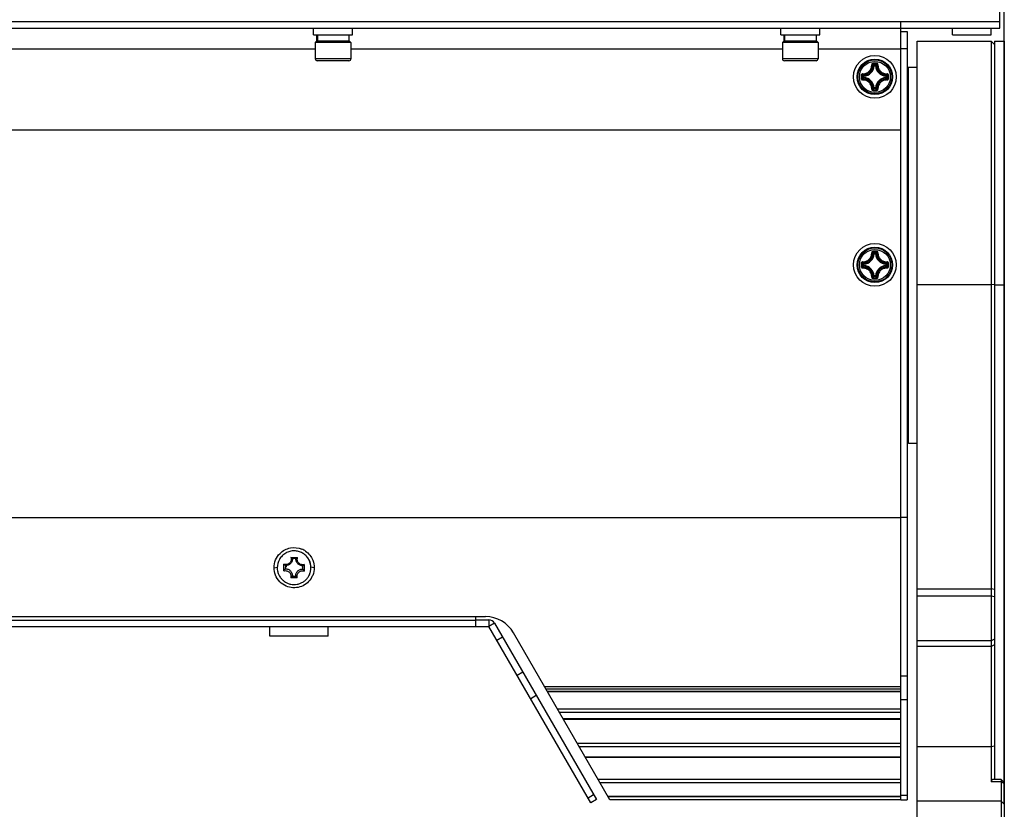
# Model space of a CAD drawing. Header units: millimetres. Extents: x 0 to 420, y 0 to 297.
# Tile 80 of 104: x 256 to 294, y 204 to 234. Entities that reach past the tile are written whole.
import ezdxf

# ---------------------------------------------------------------- set-up
doc = ezdxf.new("R2010")
doc.units = ezdxf.units.MM
doc.header["$LTSCALE"] = 23.1
doc.layers.get('0').update_dxf_attribs({"linetype": 'CONTINUOUS'})
doc.layers.add('02___PRT_ALL_AXES', color=7, linetype='CONTINUOUS')
doc.layers.add('DIM_PILOTEES', color=7, linetype='CONTINUOUS')
doc.styles.get("Standard").update_dxf_attribs({"font": 'txt', "width": 0.7})
doc.dimstyles.new('DIMSTYLE_2', dxfattribs={"dimtxt": 2.5, "dimasz": 3.5, "dimexe": 2, "dimexo": 0, "dimtad": 1, "dimlfac": 4, "dimdsep": 46, "dimtxsty": 'Standard', "dimblk": '_FILLED', "dimblk1": '_FILLED', "dimblk2": '_FILLED', "dimcen": 0.09, "dimazin": 2, "dimtp": 0.8, "dimtm": 0.8, "dimtfac": 1, "dimtofl": 0, "dimtmove": 0, "dimatfit": 3, "dimldrblk": '_FILLED', "dimfxl": 0, "dimtolj": 1, "dimarcsym": 0})

# ---------------------------------------------------------------- blocks, each defined once
blk = doc.blocks.new('_FILLED')
at = {"color": 0, "linetype": 'ByBlock'}
blk.add_solid([(0, 0), (-1, 0.143), (-1, -0.143)], dxfattribs=at)
blk = doc.blocks.new('*D3')
at = {"layer": 'DIM_PILOTEES', "color": 2, "linetype": 'Continuous'}
for p, q in [((44.092, 203.811), (44.092, 268.512)), ((294.092, 203.807), (294.092, 268.512)), ((44.092, 266.512), (169.092, 266.512)), ((294.092, 266.512), (169.092, 266.512))]:
    blk.add_line(p, q, dxfattribs=at)
at = {"layer": 'DIM_PILOTEES', "color": 2, "linetype": 'Continuous', "xscale": 3.5, "yscale": 3.5, "zscale": 3.5, "rotation": 180}
blk.add_blockref('_FILLED', (44.092, 266.512), dxfattribs=at)
at = {"layer": 'DIM_PILOTEES', "color": 2, "linetype": 'Continuous', "xscale": 3.5, "yscale": 3.5, "zscale": 3.5}
blk.add_blockref('_FILLED', (294.092, 266.512), dxfattribs=at)
at = {"layer": 'DIM_PILOTEES', "color": 2, "linetype": 'Continuous', "insert": (168.02, 269.637), "char_height": 2.5, "width": 10.98214, "attachment_point": 2, "line_spacing_factor": 0.9}
blk.add_mtext('{\\ftxt;\\W0.0001;\\H0.0001;\\~}{\\ftxt;\\W2.9285714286;\\H2.5; }{\\ftxt;\\W0.0001;\\H0.0001;\\~}', dxfattribs=at)

msp = doc.modelspace()

# ---------------------------------------------------------------- linework, layer by layer
at = {"color": 7, "linetype": 'Continuous'}
for p, q in [((293.9168, 233.7289), (293.9168, 249.383)), ((293.9168, 233.9789), (44.5293, 233.9789)), ((44.5418, 233.7289), (293.9168, 233.7289)), ((267.4793, 233.4789), (267.4793, 233.7289)), ((268.9793, 233.4789), (268.9793, 233.7289)), ((285.4793, 233.4789), (285.4793, 233.7289)), ((286.9793, 233.4789), (286.9793, 233.7289)), ((290.1043, 203.9826), (290.1043, 233.9789)), ((267.4793, 233.4789), (268.9793, 233.4789)), ((267.6043, 233.2289), (267.6043, 233.4789)), ((267.6117, 233.2289), (267.6117, 233.4789)), ((267.6362, 233.2289), (267.6362, 233.4789)), ((268.8543, 233.2289), (268.8543, 233.4789)), ((285.4793, 233.4789), (286.9793, 233.4789)), ((285.6043, 233.2289), (285.6043, 233.4789)), ((285.6117, 233.2289), (285.6117, 233.4789)), ((285.6362, 233.2289), (285.6362, 233.4789)), ((286.8543, 233.2289), (286.8543, 233.4789)), ((290.1043, 233.607), (290.3543, 233.607)), ((267.5956, 233.2289), (267.5418, 233.1751)), ((268.9168, 233.1751), (267.5418, 233.1751)), ((267.5418, 233.1751), (267.5418, 232.5539)), ((268.8631, 233.2289), (267.5956, 233.2289)), ((268.8631, 233.2289), (268.9168, 233.1751)), ((268.9168, 233.1751), (268.9168, 232.5539)), ((285.5956, 233.2289), (285.5418, 233.1751)), ((286.9168, 233.1751), (285.5418, 233.1751)), ((285.5418, 233.1751), (285.5418, 232.5539)), ((286.8631, 233.2289), (285.5956, 233.2289)), ((286.8631, 233.2289), (286.9168, 233.1751)), ((286.9168, 233.1751), (286.9168, 232.5539)), ((290.1043, 232.9479), (290.3543, 232.9479)), ((290.7293, 233.2289), (293.5918, 233.2289)), ((290.7293, 199.8539), (290.7293, 233.2289)), ((293.7168, 233.1039), (293.5918, 233.2289)), ((293.5918, 233.2289), (293.5918, 204.6743)), ((293.7168, 233.2289), (294.0918, 233.2289)), ((294.0918, 233.2289), (294.0918, 176.8539)), ((267.5418, 232.9264), (250.9168, 232.9264)), ((268.9168, 232.5539), (267.5418, 232.5539)), ((285.5418, 232.9264), (268.9168, 232.9264)), ((286.9168, 232.5539), (285.5418, 232.5539)), ((290.1043, 232.9264), (286.9168, 232.9264)), ((268.8418, 232.4789), (267.6168, 232.4789)), ((286.8418, 232.4789), (285.6168, 232.4789)), ((289.0762, 232.2814), (289.0514, 232.2827)), ((289.0762, 232.3062), (289.1324, 232.3062)), ((289.0762, 232.2814), (289.0762, 232.3062)), ((289.0762, 232.2814), (289.1324, 232.2814)), ((289.1324, 232.2814), (289.1324, 232.3062)), ((289.1324, 232.2814), (289.1572, 232.2827)), ((290.3543, 232.1789), (290.4043, 232.2289)), ((290.4043, 232.2289), (290.7293, 232.2289)), ((290.4043, 217.7289), (290.4043, 232.2289)), ((288.6768, 231.882), (288.652, 231.882)), ((288.652, 231.8258), (288.652, 231.882)), ((288.6768, 231.8258), (288.652, 231.8258)), ((288.6768, 231.882), (288.6755, 231.9068)), ((288.6768, 231.8258), (288.6755, 231.801)), ((288.6768, 231.8258), (288.6768, 231.882)), ((289.5318, 231.882), (289.5331, 231.9068)), ((289.5318, 231.882), (289.5567, 231.882)), ((289.5318, 231.882), (289.5318, 231.8258)), ((289.5318, 231.8258), (289.5567, 231.8258)), ((289.5318, 231.8258), (289.5331, 231.801)), ((289.5567, 231.882), (289.5567, 231.8258)), ((289.0762, 231.4264), (289.0514, 231.4251)), ((289.1324, 231.4264), (289.0762, 231.4264)), ((289.0762, 231.4264), (289.0762, 231.4015)), ((289.1324, 231.4264), (289.1572, 231.4251)), ((289.1324, 231.4264), (289.1324, 231.4015)), ((289.1324, 231.4015), (289.0762, 231.4015)), ((289.0762, 225.0314), (289.0514, 225.0327)), ((289.0762, 225.0562), (289.1324, 225.0562)), ((289.0762, 225.0314), (289.0762, 225.0562)), ((289.0762, 225.0314), (289.1324, 225.0314)), ((289.1324, 225.0314), (289.1324, 225.0562)), ((289.1324, 225.0314), (289.1572, 225.0327)), ((288.6768, 224.632), (288.652, 224.632)), ((288.652, 224.5758), (288.652, 224.632)), ((288.6768, 224.632), (288.6755, 224.6568)), ((288.6768, 224.5758), (288.6768, 224.632)), ((289.5318, 224.632), (289.5331, 224.6568)), ((289.5318, 224.632), (289.5567, 224.632)), ((289.5318, 224.632), (289.5318, 224.5758)), ((289.5567, 224.632), (289.5567, 224.5758)), ((288.6768, 224.5758), (288.652, 224.5758)), ((288.6768, 224.5758), (288.6755, 224.551)), ((289.5318, 224.5758), (289.5567, 224.5758)), ((289.5318, 224.5758), (289.5331, 224.551)), ((289.0762, 224.1764), (289.0514, 224.1751)), ((289.1324, 224.1764), (289.0762, 224.1764)), ((289.0762, 224.1764), (289.0762, 224.1515)), ((289.1324, 224.1515), (289.0762, 224.1515)), ((289.1324, 224.1764), (289.1572, 224.1751)), ((289.1324, 224.1764), (289.1324, 224.1515)), ((293.5918, 223.8318), (290.7293, 223.8318)), ((293.7168, 223.8492), (293.5918, 223.8318)), ((293.7168, 223.8314), (294.0918, 223.8314)), ((290.3543, 217.7789), (290.4043, 217.7289)), ((290.4043, 217.7289), (290.7293, 217.7289)), ((48.3543, 214.8636), (290.1043, 214.8636)), ((290.3543, 214.8597), (290.1043, 214.8597)), ((266.6051, 213.3208), (266.8606, 213.3181)), ((266.7967, 213.2825), (266.6679, 213.2839)), ((265.9543, 212.9288), (266.079, 212.9455)), ((266.3355, 212.8047), (266.3383, 213.0599)), ((266.3903, 213.0125), (266.3889, 212.8837)), ((267.067, 212.8764), (267.0684, 213.0052)), ((267.1218, 213.0515), (267.119, 212.7963)), ((267.5043, 212.9288), (267.3782, 212.9457)), ((266.8522, 212.5354), (266.5967, 212.5381)), ((266.6606, 212.6064), (266.7894, 212.6051)), ((290.7293, 212.1192), (293.5918, 212.1192)), ((293.7168, 212.0853), (293.5918, 212.1192)), ((293.5918, 211.8369), (290.7293, 211.8369)), ((293.7168, 211.803), (293.5918, 211.8369)), ((293.7168, 211.9408), (293.7168, 210.0687)), ((244.3595, 211.0414), (274.0991, 211.0414)), ((265.7918, 210.2914), (265.7918, 210.6664)), ((268.0418, 210.2914), (268.0418, 210.6664)), ((273.73, 210.9164), (274.23, 210.9164)), ((274.23, 210.9164), (274.23, 210.6664)), ((274.4465, 210.7914), (274.23, 210.6664)), ((274.4465, 210.7914), (278.3743, 203.9882)), ((268.0418, 210.2914), (265.7918, 210.2914)), ((274.759, 210.2501), (274.5425, 210.1251)), ((278.8981, 203.9789), (275.1816, 210.4164)), ((293.7168, 210.1726), (293.5918, 210.1039)), ((293.5918, 210.1039), (290.7293, 210.1039)), ((293.5918, 209.8911), (290.7293, 209.8911)), ((293.7168, 209.9598), (293.5918, 209.8911)), ((275.5398, 208.8977), (275.3233, 208.7727)), ((290.1043, 208.7574), (290.3543, 208.7574)), ((276.375, 208.3493), (290.1043, 208.3493)), ((276.0599, 207.997), (275.8434, 207.872)), ((276.4272, 208.2588), (290.1043, 208.2588)), ((276.477, 208.1727), (290.1043, 208.1727)), ((276.4873, 208.1548), (290.1043, 208.1548)), ((290.1043, 207.8489), (290.3543, 207.8489)), ((290.1043, 207.4726), (276.8811, 207.4726)), ((290.1043, 207.344), (276.9554, 207.344)), ((277.0889, 207.1127), (290.1043, 207.1127)), ((277.1013, 207.0912), (290.1043, 207.0912)), ((290.1043, 206.1507), (277.6443, 206.1507)), ((290.1043, 206.0221), (277.7185, 206.0221)), ((293.5918, 206.0263), (290.7293, 206.0263)), ((293.7168, 206.0437), (293.5918, 206.0263)), ((290.1043, 205.6269), (277.9467, 205.6269)), ((290.1043, 205.6054), (277.959, 205.6054)), ((293.7168, 205.3146), (293.7168, 204.765)), ((290.1043, 204.761), (278.4465, 204.761)), ((290.1043, 204.6324), (278.5208, 204.6324)), ((293.9668, 204.6743), (293.5918, 204.6743)), ((293.9668, 204.7669), (293.6912, 204.7669)), ((294.0918, 204.6419), (293.9668, 204.7669)), ((293.9668, 204.7669), (293.9668, 176.7289)), ((294.0918, 204.6072), (293.9668, 204.6743)), ((278.2693, 204.17), (278.0528, 204.045)), ((290.1043, 204.1114), (278.8216, 204.1114)), ((290.1043, 204.1611), (290.3543, 204.1611)), ((278.3743, 203.9882), (278.1578, 203.8632)), ((290.1043, 204.0899), (278.834, 204.0899)), ((290.1043, 203.9789), (278.8981, 203.9789)), ((290.1043, 203.9826), (290.3543, 203.9826)), ((293.9668, 203.921), (290.7293, 203.921)), ((294.0918, 203.8068), (293.9668, 203.921))]:
    msp.add_line(p, q, dxfattribs=at)
at = {"color": 3, "linetype": 'Continuous'}
for p, q in [((290.3543, 233.607), (290.3543, 203.9826)), ((293.7168, 233.2289), (293.7168, 211.9408)), ((273.73, 210.6664), (273.73, 211.0414)), ((244.2287, 210.6664), (274.23, 210.6664)), ((244.7287, 210.9055), (273.73, 210.9055)), ((278.1578, 203.8632), (274.23, 210.6664)), ((293.7168, 210.0687), (293.7168, 205.3146))]:
    msp.add_line(p, q, dxfattribs=at)
at = {"color": 2, "linetype": 'Continuous'}
for p, q in [((266.4162, 212.9935), (266.4162, 212.9499)), ((267.0412, 212.9935), (267.0412, 212.9499))]:
    msp.add_line(p, q, dxfattribs=at)
at = {"color": 7, "linetype": 'Continuous'}
for centre, radius in [((289.1043, 231.8539), 0.6829), ((289.1043, 231.8539), 0.6827), ((289.1043, 231.8539), 0.6551), ((289.1043, 231.8539), 0.596), ((289.1043, 224.6039), 0.6829), ((289.1043, 224.6039), 0.6827), ((289.1043, 224.6039), 0.6551), ((289.1043, 224.6039), 0.596)]:
    msp.add_circle(centre, radius, dxfattribs=at)
for centre, radius, start, end in [((267.6168, 232.5539), 0.075, 180, 270), ((268.8418, 232.5539), 0.075, 270, 0), ((285.6168, 232.5539), 0.075, 180, 270), ((286.8418, 232.5539), 0.075, 270, 0), ((288.6543, 232.3039), 0.3976, 273.05427, 356.94573), ((288.6543, 232.3039), 0.4225, 273.0539, 356.94611), ((288.3145, 231.5411), 1.0455, 45.18034, 48.24844), ((289.1042, 205.1323), 27.2436, 89.99968, 90.14399), ((289.1043, 205.3399), 27.0065, 89.85573, 90.14427), ((288.2381, 231.5121), 1.1546, 43.45723, 46.26663), ((289.1045, 205.1324), 27.2435, 89.85609, 90.0004), ((289.9705, 231.5121), 1.1545, 133.7333, 136.54278), ((289.5543, 232.3039), 0.4225, 183.05389, 266.94611), ((289.8942, 231.5411), 1.0456, 131.7518, 134.81963), ((289.5543, 232.3039), 0.3976, 183.05427, 266.94573), ((315.8263, 231.8541), 27.2439, 179.85618, 180.1448), ((289.4461, 232.7201), 1.1545, 223.73329, 226.54278), ((315.6175, 231.8539), 27.0058, 179.85574, 180.14436), ((289.4461, 230.9877), 1.1546, 133.45723, 136.26663), ((289.4171, 232.6438), 1.0456, 221.75181, 224.81963), ((289.4171, 231.0641), 1.0455, 135.18034, 138.24843), ((288.6543, 231.4039), 0.3976, 3.05423, 86.94573), ((288.6543, 231.4039), 0.4225, 3.0539, 86.94611), ((289.5543, 231.4039), 0.4225, 93.0539, 176.94611), ((289.5543, 231.4039), 0.3976, 93.05423, 176.94577), ((288.7916, 232.6437), 1.0455, 315.18034, 318.24843), ((288.7911, 231.0636), 1.0461, 41.7526, 44.8188), ((288.7625, 232.7201), 1.1546, 313.45723, 316.26664), ((288.7627, 230.9879), 1.1543, 43.73301, 46.54304), ((262.5911, 231.8539), 27.0058, 359.85564, 0.14426), ((262.3824, 231.8541), 27.2439, 359.8552, 0.14383), ((288.314, 232.1671), 1.0461, 311.7526, 314.8188), ((289.8945, 232.167), 1.046, 225.18111, 228.2477), ((289.1041, 258.5754), 27.2435, 269.85609, 270.0004), ((288.2383, 232.1955), 1.1543, 313.73301, 316.54304), ((289.1043, 258.3679), 27.0066, 269.85573, 270.14427), ((289.1045, 258.5755), 27.2436, 269.99968, 270.14399), ((289.9703, 232.1955), 1.1544, 223.45698, 226.26691), ((288.6543, 225.0539), 0.3976, 273.05427, 356.94573), ((288.6543, 225.0539), 0.4225, 273.0539, 356.94611), ((288.3145, 224.2911), 1.0455, 45.18034, 48.24844), ((289.1042, 197.8823), 27.2436, 89.99968, 90.14399), ((289.1043, 198.0899), 27.0065, 89.85573, 90.14427), ((288.2381, 224.2621), 1.1546, 43.45723, 46.26663), ((289.1045, 197.8824), 27.2435, 89.85609, 90.0004), ((289.9705, 224.2621), 1.1545, 133.7333, 136.54278), ((289.5543, 225.0539), 0.4225, 183.05389, 266.94611), ((289.8942, 224.2911), 1.0456, 131.7518, 134.81963), ((289.5543, 225.0539), 0.3976, 183.05427, 266.94573), ((315.8263, 224.6041), 27.2439, 179.85618, 180.1448), ((289.4461, 225.4701), 1.1545, 223.73329, 226.54278), ((315.6175, 224.6039), 27.0058, 179.85574, 180.14436), ((289.4171, 225.3938), 1.0456, 221.75181, 224.81963), ((288.7916, 225.3937), 1.0455, 315.18034, 318.24843), ((288.7625, 225.4701), 1.1546, 313.45723, 316.26664), ((262.5911, 224.6039), 27.0058, 359.85564, 0.14426), ((262.3824, 224.6041), 27.2439, 359.8552, 0.14383), ((289.4461, 223.7377), 1.1546, 133.45723, 136.26663), ((289.4171, 223.8141), 1.0455, 135.18034, 138.24843), ((288.6543, 224.1539), 0.3976, 3.05423, 86.94573), ((288.6543, 224.1539), 0.4225, 3.0539, 86.94611), ((289.5543, 224.1539), 0.4225, 93.0539, 176.94611), ((289.5543, 224.1539), 0.3976, 93.05423, 176.94577), ((288.7911, 223.8136), 1.0461, 41.7526, 44.8188), ((288.7627, 223.7379), 1.1543, 43.73301, 46.54304), ((288.314, 224.9171), 1.0461, 311.7526, 314.8188), ((289.1041, 251.3254), 27.2435, 269.85609, 270.0004), ((288.2383, 224.9455), 1.1543, 313.73301, 316.54304), ((289.1043, 251.1179), 27.0066, 269.85573, 270.14427), ((289.1045, 251.3255), 27.2436, 269.99968, 270.14399), ((289.9703, 224.9455), 1.1544, 223.45698, 226.26691), ((289.8945, 224.917), 1.046, 225.18111, 228.2477), ((266.7224, 212.9184), 0.7873, 55.55415, 66.8421), ((266.7276, 212.9281), 0.6489, 150.72237, 180.00016), ((266.7297, 212.9281), 0.6489, 0.00336, 32.1387), ((266.7297, 212.9314), 0.6489, 0.0013, 29.40935), ((267.0708, 212.3629), 0.8578, 146.45664, 148.99797), ((266.3777, 212.3694), 0.8555, 29.93553, 32.45006), ((266.0354, 213.1198), 0.809, 318.91829, 320.61214), ((267.4282, 213.1101), 0.8144, 218.33281, 220.04821), ((266.7257, 212.9318), 0.7795, 325.99575, 337.31172), ((274.0991, 209.7914), 1.25, 29.99831, 90), ((274.23, 210.6664), 0.25, 30, 90)]:
    msp.add_arc(centre, radius, start, end, dxfattribs=at)
for points, knots in [([(288.6342, 231.9734), (288.6572, 231.9727), (288.7035, 231.976), (288.7927, 232.0011), (288.8922, 232.0661), (288.9572, 232.1655), (288.9822, 232.2547), (288.9855, 232.301), (288.9848, 232.324)], [0, 0, 0, 0, 0.1245626, 0.249732, 0.5000021, 0.7502705, 0.8754387, 1, 1, 1, 1]), ([(288.6371, 231.9476), (288.6616, 231.9468), (288.711, 231.9502), (288.8061, 231.9769), (288.9121, 232.0461), (288.9814, 232.1521), (289.008, 232.2472), (289.0114, 232.2966), (289.0107, 232.3211)], [0, 0, 0, 0, 0.1246655, 0.2498565, 0.500002, 0.7501458, 0.8753356, 1, 1, 1, 1]), ([(289.0357, 232.3758), (289.029, 232.3758), (289.0153, 232.373), (288.9982, 232.3614), (288.9869, 232.3442), (288.9846, 232.3306), (288.9848, 232.324)], [0, 0, 0, 0, 0.2515248, 0.5024214, 0.7518736, 1, 1, 1, 1]), ([(288.9848, 232.324), (288.9878, 232.3241), (288.9936, 232.3242), (289.0014, 232.3237), (289.0067, 232.3229), (289.0095, 232.322), (289.0104, 232.3214), (289.0107, 232.3211)], [0, 0, 0, 0, 0.3500576, 0.6574632, 0.8818222, 0.9543756, 1, 1, 1, 1]), ([(289.0363, 232.3464), (289.0329, 232.3464), (289.0261, 232.3451), (289.0176, 232.3395), (289.0118, 232.3311), (289.0106, 232.3244), (289.0107, 232.3211)], [0, 0, 0, 0, 0.2532698, 0.5039468, 0.752307, 1, 1, 1, 1]), ([(289.0357, 232.3758), (289.0357, 232.3724), (289.0357, 232.3659), (289.0358, 232.3571), (289.0361, 232.3507), (289.0361, 232.3474), (289.0363, 232.3464)], [0, 0, 0, 0, 0.3476943, 0.6630035, 0.8932871, 1, 1, 1, 1]), ([(289.0762, 232.3062), (289.0701, 232.3062), (289.0575, 232.3012), (289.0518, 232.2888), (289.0514, 232.2827)], [0, 0, 0, 0, 0.4999874, 1, 1, 1, 1]), ([(289.1572, 232.2827), (289.1569, 232.2888), (289.1512, 232.3012), (289.1385, 232.3062), (289.1324, 232.3062)], [0, 0, 0, 0, 0.5000126, 1, 1, 1, 1]), ([(289.1729, 232.3758), (289.1729, 232.3724), (289.1729, 232.3659), (289.1728, 232.3571), (289.1725, 232.3507), (289.1726, 232.3474), (289.1723, 232.3464)], [0, 0, 0, 0, 0.3477044, 0.6630209, 0.8933034, 1, 1, 1, 1]), ([(289.198, 232.3211), (289.1981, 232.3244), (289.1968, 232.3311), (289.1911, 232.3395), (289.1825, 232.3451), (289.1757, 232.3464), (289.1723, 232.3464)], [0, 0, 0, 0, 0.2476929, 0.4960529, 0.7467297, 1, 1, 1, 1]), ([(289.2239, 232.324), (289.2241, 232.3306), (289.2217, 232.3442), (289.2104, 232.3614), (289.1933, 232.373), (289.1797, 232.3758), (289.1729, 232.3758)], [0, 0, 0, 0, 0.2481272, 0.4975826, 0.7484809, 1, 1, 1, 1]), ([(289.198, 232.3211), (289.1972, 232.2966), (289.2007, 232.2472), (289.2273, 232.1521), (289.2965, 232.0461), (289.4025, 231.9769), (289.4976, 231.9502), (289.547, 231.9468), (289.5715, 231.9476)], [0, 0, 0, 0, 0.1246536, 0.2498325, 0.4999555, 0.7501275, 0.8753428, 1, 1, 1, 1]), ([(289.2239, 232.324), (289.2208, 232.3241), (289.215, 232.3242), (289.2073, 232.3237), (289.202, 232.3229), (289.1991, 232.322), (289.1982, 232.3214), (289.198, 232.3211)], [0, 0, 0, 0, 0.3500651, 0.6574749, 0.8818311, 0.9543805, 1, 1, 1, 1]), ([(289.2239, 232.324), (289.2232, 232.3011), (289.2264, 232.2548), (289.2515, 232.1655), (289.3165, 232.0661), (289.4159, 232.0011), (289.5052, 231.976), (289.5515, 231.9727), (289.5744, 231.9734)], [0, 0, 0, 0, 0.1245506, 0.249708, 0.4999556, 0.7502522, 0.8754459, 1, 1, 1, 1]), ([(288.6342, 231.9734), (288.6276, 231.9736), (288.614, 231.9713), (288.5968, 231.96), (288.5852, 231.9429), (288.5824, 231.9293), (288.5824, 231.9225)], [0, 0, 0, 0, 0.2481261, 0.4975808, 0.7484784, 1, 1, 1, 1]), ([(288.5824, 231.9225), (288.5858, 231.9225), (288.5923, 231.9225), (288.6011, 231.9225), (288.6075, 231.9221), (288.6108, 231.9222), (288.6118, 231.9219)], [0, 0, 0, 0, 0.3476769, 0.6629771, 0.8932622, 1, 1, 1, 1]), ([(288.6371, 231.9476), (288.6338, 231.9476), (288.6271, 231.9464), (288.6187, 231.9406), (288.6131, 231.9321), (288.6118, 231.9253), (288.6118, 231.9219)], [0, 0, 0, 0, 0.2476928, 0.4960528, 0.7467297, 1, 1, 1, 1]), ([(288.6342, 231.9734), (288.6341, 231.9704), (288.6341, 231.9646), (288.6345, 231.9569), (288.6353, 231.9516), (288.6362, 231.9487), (288.6368, 231.9478), (288.6371, 231.9476)], [0, 0, 0, 0, 0.3500651, 0.6574749, 0.881831, 0.9543803, 1, 1, 1, 1]), ([(289.5567, 231.882), (289.5566, 231.8881), (289.5516, 231.9007), (289.5392, 231.9064), (289.5331, 231.9068)], [0, 0, 0, 0, 0.4999874, 1, 1, 1, 1]), ([(289.5744, 231.9734), (289.5745, 231.9704), (289.5746, 231.9646), (289.5741, 231.9569), (289.5733, 231.9516), (289.5724, 231.9487), (289.5718, 231.9478), (289.5715, 231.9476)], [0, 0, 0, 0, 0.3500613, 0.6574686, 0.8818276, 0.9543792, 1, 1, 1, 1]), ([(289.5968, 231.9219), (289.5968, 231.9253), (289.5955, 231.9321), (289.5899, 231.9406), (289.5815, 231.9464), (289.5748, 231.9476), (289.5715, 231.9476)], [0, 0, 0, 0, 0.2532698, 0.5039468, 0.752307, 1, 1, 1, 1]), ([(289.6262, 231.9225), (289.6262, 231.9293), (289.6235, 231.9429), (289.6119, 231.96), (289.5946, 231.9713), (289.5811, 231.9736), (289.5744, 231.9734)], [0, 0, 0, 0, 0.2515271, 0.5024228, 0.7518739, 1, 1, 1, 1]), ([(289.6262, 231.9225), (289.6228, 231.9225), (289.6163, 231.9225), (289.6075, 231.9224), (289.6012, 231.9221), (289.5978, 231.9221), (289.5968, 231.9219)], [0, 0, 0, 0, 0.3476934, 0.6630046, 0.893287, 1, 1, 1, 1]), ([(288.5824, 231.7853), (288.5858, 231.7853), (288.5923, 231.7853), (288.6011, 231.7854), (288.6075, 231.7857), (288.6108, 231.7856), (288.6118, 231.7859)], [0, 0, 0, 0, 0.3476934, 0.6630046, 0.893287, 1, 1, 1, 1]), ([(288.5824, 231.7853), (288.5824, 231.7785), (288.5852, 231.7649), (288.5968, 231.7478), (288.614, 231.7365), (288.6276, 231.7341), (288.6342, 231.7343)], [0, 0, 0, 0, 0.2515259, 0.5024218, 0.7518733, 1, 1, 1, 1]), ([(288.6118, 231.7859), (288.6118, 231.7825), (288.6131, 231.7757), (288.6187, 231.7671), (288.6271, 231.7614), (288.6338, 231.7602), (288.6371, 231.7602)], [0, 0, 0, 0, 0.2532698, 0.5039468, 0.752307, 1, 1, 1, 1]), ([(288.6342, 231.7343), (288.6341, 231.7374), (288.6341, 231.7432), (288.6345, 231.7509), (288.6353, 231.7562), (288.6362, 231.7591), (288.6368, 231.76), (288.6371, 231.7602)], [0, 0, 0, 0, 0.3500621, 0.6574698, 0.8818285, 0.9543799, 1, 1, 1, 1]), ([(288.9848, 231.3838), (288.9855, 231.4067), (288.9822, 231.453), (288.9572, 231.5423), (288.8922, 231.6417), (288.7927, 231.7067), (288.7035, 231.7318), (288.6572, 231.735), (288.6342, 231.7343)], [0, 0, 0, 0, 0.1245504, 0.2497078, 0.4999554, 0.7502521, 0.8754459, 1, 1, 1, 1]), ([(289.0107, 231.3867), (289.0114, 231.4112), (289.008, 231.4606), (288.9814, 231.5557), (288.9121, 231.6617), (288.8061, 231.7309), (288.711, 231.7575), (288.6616, 231.761), (288.6371, 231.7602)], [0, 0, 0, 0, 0.1246535, 0.2498324, 0.4999555, 0.7501275, 0.8753428, 1, 1, 1, 1]), ([(289.1324, 231.4015), (289.1385, 231.4016), (289.1512, 231.4066), (289.1569, 231.419), (289.1572, 231.4251)], [0, 0, 0, 0, 0.4999874, 1, 1, 1, 1]), ([(289.5715, 231.7602), (289.547, 231.761), (289.4976, 231.7575), (289.4025, 231.7309), (289.2965, 231.6617), (289.2273, 231.5557), (289.2007, 231.4606), (289.1972, 231.4112), (289.198, 231.3867)], [0, 0, 0, 0, 0.1246655, 0.2498565, 0.500002, 0.7501458, 0.8753356, 1, 1, 1, 1]), ([(289.5744, 231.7343), (289.5515, 231.735), (289.5052, 231.7318), (289.4159, 231.7067), (289.3165, 231.6417), (289.2515, 231.5423), (289.2264, 231.453), (289.2232, 231.4067), (289.2239, 231.3838)], [0, 0, 0, 0, 0.1245626, 0.249732, 0.5000021, 0.7502705, 0.8754387, 1, 1, 1, 1]), ([(289.5715, 231.7602), (289.5748, 231.7602), (289.5815, 231.7614), (289.5899, 231.7671), (289.5955, 231.7757), (289.5968, 231.7825), (289.5968, 231.7859)], [0, 0, 0, 0, 0.2476928, 0.4960528, 0.7467297, 1, 1, 1, 1]), ([(289.5744, 231.7343), (289.5745, 231.7374), (289.5746, 231.7432), (289.5741, 231.7509), (289.5733, 231.7562), (289.5724, 231.7591), (289.5718, 231.76), (289.5715, 231.7602)], [0, 0, 0, 0, 0.3500651, 0.6574749, 0.881831, 0.9543803, 1, 1, 1, 1]), ([(289.5744, 231.7343), (289.5811, 231.7341), (289.5946, 231.7365), (289.6119, 231.7478), (289.6235, 231.7649), (289.6262, 231.7785), (289.6262, 231.7853)], [0, 0, 0, 0, 0.2481265, 0.4975816, 0.7484795, 1, 1, 1, 1]), ([(289.6262, 231.7853), (289.6228, 231.7852), (289.6163, 231.7853), (289.6075, 231.7853), (289.6012, 231.7856), (289.5978, 231.7856), (289.5968, 231.7859)], [0, 0, 0, 0, 0.3476769, 0.6629771, 0.8932622, 1, 1, 1, 1]), ([(288.9848, 231.3838), (288.9846, 231.3771), (288.9869, 231.3636), (288.9982, 231.3463), (289.0153, 231.3348), (289.029, 231.332), (289.0357, 231.332)], [0, 0, 0, 0, 0.2481301, 0.4975847, 0.7484819, 1, 1, 1, 1]), ([(288.9848, 231.3838), (288.9878, 231.3837), (288.9936, 231.3836), (289.0014, 231.3841), (289.0067, 231.3849), (289.0095, 231.3858), (289.0104, 231.3864), (289.0107, 231.3867)], [0, 0, 0, 0, 0.3500649, 0.6574745, 0.8818308, 0.9543803, 1, 1, 1, 1]), ([(289.0107, 231.3867), (289.0106, 231.3834), (289.0118, 231.3767), (289.0176, 231.3683), (289.0261, 231.3627), (289.0329, 231.3614), (289.0363, 231.3614)], [0, 0, 0, 0, 0.2476928, 0.4960528, 0.7467297, 1, 1, 1, 1]), ([(289.0357, 231.332), (289.0357, 231.3354), (289.0357, 231.3419), (289.0358, 231.3507), (289.0361, 231.3571), (289.0361, 231.3604), (289.0363, 231.3614)], [0, 0, 0, 0, 0.3476995, 0.6630127, 0.8932955, 1, 1, 1, 1]), ([(289.1723, 231.3614), (289.1757, 231.3614), (289.1825, 231.3627), (289.1911, 231.3683), (289.1968, 231.3767), (289.1981, 231.3834), (289.198, 231.3867)], [0, 0, 0, 0, 0.2532698, 0.5039468, 0.752307, 1, 1, 1, 1]), ([(289.1729, 231.332), (289.1729, 231.3354), (289.1729, 231.3419), (289.1729, 231.3507), (289.1726, 231.3571), (289.1726, 231.3604), (289.1723, 231.3614)], [0, 0, 0, 0, 0.3476943, 0.6630035, 0.8932871, 1, 1, 1, 1]), ([(289.1729, 231.332), (289.1797, 231.332), (289.1933, 231.3348), (289.2104, 231.3463), (289.2217, 231.3636), (289.2241, 231.3771), (289.2239, 231.3838)], [0, 0, 0, 0, 0.2515248, 0.5024214, 0.7518736, 1, 1, 1, 1]), ([(289.2239, 231.3838), (289.2208, 231.3837), (289.215, 231.3836), (289.2073, 231.3841), (289.202, 231.3849), (289.1991, 231.3858), (289.1982, 231.3864), (289.198, 231.3867)], [0, 0, 0, 0, 0.3500576, 0.6574632, 0.8818222, 0.9543756, 1, 1, 1, 1]), ([(288.6342, 224.7234), (288.6572, 224.7227), (288.7035, 224.726), (288.7927, 224.7511), (288.8922, 224.8161), (288.9572, 224.9155), (288.9822, 225.0047), (288.9855, 225.051), (288.9848, 225.074)], [0, 0, 0, 0, 0.1245626, 0.249732, 0.5000021, 0.7502705, 0.8754387, 1, 1, 1, 1]), ([(288.6371, 224.6976), (288.6616, 224.6968), (288.711, 224.7002), (288.8061, 224.7269), (288.9121, 224.7961), (288.9814, 224.9021), (289.008, 224.9972), (289.0114, 225.0466), (289.0107, 225.0711)], [0, 0, 0, 0, 0.1246655, 0.2498565, 0.500002, 0.7501458, 0.8753356, 1, 1, 1, 1]), ([(289.0357, 225.1258), (289.029, 225.1258), (289.0153, 225.123), (288.9982, 225.1114), (288.9869, 225.0942), (288.9846, 225.0806), (288.9848, 225.074)], [0, 0, 0, 0, 0.2515248, 0.5024214, 0.7518736, 1, 1, 1, 1]), ([(288.9848, 225.074), (288.9878, 225.0741), (288.9936, 225.0742), (289.0014, 225.0737), (289.0067, 225.0729), (289.0095, 225.072), (289.0104, 225.0714), (289.0107, 225.0711)], [0, 0, 0, 0, 0.3500576, 0.6574632, 0.8818222, 0.9543756, 1, 1, 1, 1]), ([(289.0363, 225.0964), (289.0329, 225.0964), (289.0261, 225.0951), (289.0176, 225.0895), (289.0118, 225.0811), (289.0106, 225.0744), (289.0107, 225.0711)], [0, 0, 0, 0, 0.2532698, 0.5039468, 0.752307, 1, 1, 1, 1]), ([(289.0357, 225.1258), (289.0357, 225.1224), (289.0357, 225.1159), (289.0358, 225.1071), (289.0361, 225.1007), (289.0361, 225.0974), (289.0363, 225.0964)], [0, 0, 0, 0, 0.3476943, 0.6630035, 0.8932871, 1, 1, 1, 1]), ([(289.0762, 225.0562), (289.0701, 225.0562), (289.0575, 225.0512), (289.0518, 225.0388), (289.0514, 225.0327)], [0, 0, 0, 0, 0.4999874, 1, 1, 1, 1]), ([(289.1572, 225.0327), (289.1569, 225.0388), (289.1512, 225.0512), (289.1385, 225.0562), (289.1324, 225.0562)], [0, 0, 0, 0, 0.5000126, 1, 1, 1, 1]), ([(289.1729, 225.1258), (289.1729, 225.1224), (289.1729, 225.1159), (289.1728, 225.1071), (289.1725, 225.1007), (289.1726, 225.0974), (289.1723, 225.0964)], [0, 0, 0, 0, 0.3477044, 0.6630209, 0.8933034, 1, 1, 1, 1]), ([(289.198, 225.0711), (289.1981, 225.0744), (289.1968, 225.0811), (289.1911, 225.0895), (289.1825, 225.0951), (289.1757, 225.0964), (289.1723, 225.0964)], [0, 0, 0, 0, 0.2476929, 0.4960529, 0.7467297, 1, 1, 1, 1]), ([(289.2239, 225.074), (289.2241, 225.0806), (289.2217, 225.0942), (289.2104, 225.1114), (289.1933, 225.123), (289.1797, 225.1258), (289.1729, 225.1258)], [0, 0, 0, 0, 0.2481272, 0.4975826, 0.7484809, 1, 1, 1, 1]), ([(289.198, 225.0711), (289.1972, 225.0466), (289.2007, 224.9972), (289.2273, 224.9021), (289.2965, 224.7961), (289.4025, 224.7269), (289.4976, 224.7002), (289.547, 224.6968), (289.5715, 224.6976)], [0, 0, 0, 0, 0.1246536, 0.2498325, 0.4999555, 0.7501275, 0.8753428, 1, 1, 1, 1]), ([(289.2239, 225.074), (289.2208, 225.0741), (289.215, 225.0742), (289.2073, 225.0737), (289.202, 225.0729), (289.1991, 225.072), (289.1982, 225.0714), (289.198, 225.0711)], [0, 0, 0, 0, 0.3500651, 0.6574749, 0.8818311, 0.9543805, 1, 1, 1, 1]), ([(289.2239, 225.074), (289.2232, 225.0511), (289.2264, 225.0048), (289.2515, 224.9155), (289.3165, 224.8161), (289.4159, 224.7511), (289.5052, 224.726), (289.5515, 224.7227), (289.5744, 224.7234)], [0, 0, 0, 0, 0.1245506, 0.249708, 0.4999556, 0.7502522, 0.8754459, 1, 1, 1, 1]), ([(288.6342, 224.7234), (288.6276, 224.7236), (288.614, 224.7213), (288.5968, 224.71), (288.5852, 224.6929), (288.5824, 224.6793), (288.5824, 224.6725)], [0, 0, 0, 0, 0.2481261, 0.4975808, 0.7484784, 1, 1, 1, 1]), ([(288.5824, 224.6725), (288.5858, 224.6725), (288.5923, 224.6725), (288.6011, 224.6725), (288.6075, 224.6721), (288.6108, 224.6722), (288.6118, 224.6719)], [0, 0, 0, 0, 0.3476769, 0.6629771, 0.8932622, 1, 1, 1, 1]), ([(288.6371, 224.6976), (288.6338, 224.6976), (288.6271, 224.6964), (288.6187, 224.6906), (288.6131, 224.6821), (288.6118, 224.6753), (288.6118, 224.6719)], [0, 0, 0, 0, 0.2476928, 0.4960528, 0.7467297, 1, 1, 1, 1]), ([(288.6342, 224.7234), (288.6341, 224.7204), (288.6341, 224.7146), (288.6345, 224.7069), (288.6353, 224.7016), (288.6362, 224.6987), (288.6368, 224.6978), (288.6371, 224.6976)], [0, 0, 0, 0, 0.3500651, 0.6574749, 0.881831, 0.9543803, 1, 1, 1, 1]), ([(289.5567, 224.632), (289.5566, 224.6381), (289.5516, 224.6507), (289.5392, 224.6564), (289.5331, 224.6568)], [0, 0, 0, 0, 0.4999874, 1, 1, 1, 1]), ([(289.5744, 224.7234), (289.5745, 224.7204), (289.5746, 224.7146), (289.5741, 224.7069), (289.5733, 224.7016), (289.5724, 224.6987), (289.5718, 224.6978), (289.5715, 224.6976)], [0, 0, 0, 0, 0.3500613, 0.6574686, 0.8818276, 0.9543792, 1, 1, 1, 1]), ([(289.5968, 224.6719), (289.5968, 224.6753), (289.5955, 224.6821), (289.5899, 224.6906), (289.5815, 224.6964), (289.5748, 224.6976), (289.5715, 224.6976)], [0, 0, 0, 0, 0.2532698, 0.5039468, 0.752307, 1, 1, 1, 1]), ([(289.6262, 224.6725), (289.6262, 224.6793), (289.6235, 224.6929), (289.6119, 224.71), (289.5946, 224.7213), (289.5811, 224.7236), (289.5744, 224.7234)], [0, 0, 0, 0, 0.2515271, 0.5024228, 0.7518739, 1, 1, 1, 1]), ([(289.6262, 224.6725), (289.6228, 224.6725), (289.6163, 224.6725), (289.6075, 224.6724), (289.6012, 224.6721), (289.5978, 224.6721), (289.5968, 224.6719)], [0, 0, 0, 0, 0.3476934, 0.6630046, 0.893287, 1, 1, 1, 1]), ([(288.5824, 224.5353), (288.5858, 224.5353), (288.5923, 224.5353), (288.6011, 224.5354), (288.6075, 224.5357), (288.6108, 224.5356), (288.6118, 224.5359)], [0, 0, 0, 0, 0.3476934, 0.6630046, 0.893287, 1, 1, 1, 1]), ([(288.5824, 224.5353), (288.5824, 224.5285), (288.5852, 224.5149), (288.5968, 224.4978), (288.614, 224.4865), (288.6276, 224.4841), (288.6342, 224.4843)], [0, 0, 0, 0, 0.2515259, 0.5024218, 0.7518733, 1, 1, 1, 1]), ([(288.6118, 224.5359), (288.6118, 224.5325), (288.6131, 224.5257), (288.6187, 224.5171), (288.6271, 224.5114), (288.6338, 224.5102), (288.6371, 224.5102)], [0, 0, 0, 0, 0.2532698, 0.5039468, 0.752307, 1, 1, 1, 1]), ([(288.6342, 224.4843), (288.6341, 224.4874), (288.6341, 224.4932), (288.6345, 224.5009), (288.6353, 224.5062), (288.6362, 224.5091), (288.6368, 224.51), (288.6371, 224.5102)], [0, 0, 0, 0, 0.3500621, 0.6574698, 0.8818285, 0.9543799, 1, 1, 1, 1]), ([(288.9848, 224.1338), (288.9855, 224.1567), (288.9822, 224.203), (288.9572, 224.2923), (288.8922, 224.3917), (288.7927, 224.4567), (288.7035, 224.4818), (288.6572, 224.485), (288.6342, 224.4843)], [0, 0, 0, 0, 0.1245504, 0.2497078, 0.4999554, 0.7502521, 0.8754459, 1, 1, 1, 1]), ([(289.0107, 224.1367), (289.0114, 224.1612), (289.008, 224.2106), (288.9814, 224.3057), (288.9121, 224.4117), (288.8061, 224.4809), (288.711, 224.5075), (288.6616, 224.511), (288.6371, 224.5102)], [0, 0, 0, 0, 0.1246535, 0.2498324, 0.4999555, 0.7501275, 0.8753428, 1, 1, 1, 1]), ([(289.5715, 224.5102), (289.547, 224.511), (289.4976, 224.5075), (289.4025, 224.4809), (289.2965, 224.4117), (289.2273, 224.3057), (289.2007, 224.2106), (289.1972, 224.1612), (289.198, 224.1367)], [0, 0, 0, 0, 0.1246655, 0.2498565, 0.500002, 0.7501458, 0.8753356, 1, 1, 1, 1]), ([(289.5744, 224.4843), (289.5515, 224.485), (289.5052, 224.4818), (289.4159, 224.4567), (289.3165, 224.3917), (289.2515, 224.2923), (289.2264, 224.203), (289.2232, 224.1567), (289.2239, 224.1338)], [0, 0, 0, 0, 0.1245626, 0.249732, 0.5000021, 0.7502705, 0.8754387, 1, 1, 1, 1]), ([(289.5715, 224.5102), (289.5748, 224.5102), (289.5815, 224.5114), (289.5899, 224.5171), (289.5955, 224.5257), (289.5968, 224.5325), (289.5968, 224.5359)], [0, 0, 0, 0, 0.2476928, 0.4960528, 0.7467297, 1, 1, 1, 1]), ([(289.5744, 224.4843), (289.5745, 224.4874), (289.5746, 224.4932), (289.5741, 224.5009), (289.5733, 224.5062), (289.5724, 224.5091), (289.5718, 224.51), (289.5715, 224.5102)], [0, 0, 0, 0, 0.3500651, 0.6574749, 0.881831, 0.9543803, 1, 1, 1, 1]), ([(289.5744, 224.4843), (289.5811, 224.4841), (289.5946, 224.4865), (289.6119, 224.4978), (289.6235, 224.5149), (289.6262, 224.5285), (289.6262, 224.5353)], [0, 0, 0, 0, 0.2481265, 0.4975816, 0.7484795, 1, 1, 1, 1]), ([(289.6262, 224.5353), (289.6228, 224.5352), (289.6163, 224.5353), (289.6075, 224.5353), (289.6012, 224.5356), (289.5978, 224.5356), (289.5968, 224.5359)], [0, 0, 0, 0, 0.3476769, 0.6629771, 0.8932622, 1, 1, 1, 1]), ([(288.9848, 224.1338), (288.9846, 224.1271), (288.9869, 224.1136), (288.9982, 224.0963), (289.0153, 224.0848), (289.029, 224.082), (289.0357, 224.082)], [0, 0, 0, 0, 0.2481301, 0.4975847, 0.7484819, 1, 1, 1, 1]), ([(288.9848, 224.1338), (288.9878, 224.1337), (288.9936, 224.1336), (289.0014, 224.1341), (289.0067, 224.1349), (289.0095, 224.1358), (289.0104, 224.1364), (289.0107, 224.1367)], [0, 0, 0, 0, 0.3500649, 0.6574745, 0.8818308, 0.9543803, 1, 1, 1, 1]), ([(289.0107, 224.1367), (289.0106, 224.1334), (289.0118, 224.1267), (289.0176, 224.1183), (289.0261, 224.1127), (289.0329, 224.1114), (289.0363, 224.1114)], [0, 0, 0, 0, 0.2476928, 0.4960528, 0.7467297, 1, 1, 1, 1]), ([(289.0357, 224.082), (289.0357, 224.0854), (289.0357, 224.0919), (289.0358, 224.1007), (289.0361, 224.1071), (289.0361, 224.1104), (289.0363, 224.1114)], [0, 0, 0, 0, 0.3476995, 0.6630127, 0.8932955, 1, 1, 1, 1]), ([(289.1324, 224.1515), (289.1385, 224.1516), (289.1512, 224.1566), (289.1569, 224.169), (289.1572, 224.1751)], [0, 0, 0, 0, 0.4999874, 1, 1, 1, 1]), ([(289.1723, 224.1114), (289.1757, 224.1114), (289.1825, 224.1127), (289.1911, 224.1183), (289.1968, 224.1267), (289.1981, 224.1334), (289.198, 224.1367)], [0, 0, 0, 0, 0.2532698, 0.5039468, 0.752307, 1, 1, 1, 1]), ([(289.1729, 224.082), (289.1729, 224.0854), (289.1729, 224.0919), (289.1729, 224.1007), (289.1726, 224.1071), (289.1726, 224.1104), (289.1723, 224.1114)], [0, 0, 0, 0, 0.3476943, 0.6630035, 0.8932871, 1, 1, 1, 1]), ([(289.1729, 224.082), (289.1797, 224.082), (289.1933, 224.0848), (289.2104, 224.0963), (289.2217, 224.1136), (289.2241, 224.1271), (289.2239, 224.1338)], [0, 0, 0, 0, 0.2515248, 0.5024214, 0.7518736, 1, 1, 1, 1]), ([(289.2239, 224.1338), (289.2208, 224.1337), (289.215, 224.1336), (289.2073, 224.1341), (289.202, 224.1349), (289.1991, 224.1358), (289.1982, 224.1364), (289.198, 224.1367)], [0, 0, 0, 0, 0.3500576, 0.6574632, 0.8818222, 0.9543756, 1, 1, 1, 1]), ([(266.1847, 213.4802), (266.2915, 213.586), (266.575, 213.7361), (266.8939, 213.7012), (267.032, 213.6423)], [0, 0, 0, 0, 0.5002778, 1, 1, 1, 1]), ([(266.7356, 213.5774), (266.6778, 213.5781), (266.5614, 213.5637), (266.3991, 213.4968), (266.2603, 213.3896), (266.1898, 213.2958), (266.1615, 213.2454)], [0, 0, 0, 0, 0.2500676, 0.500102, 0.7500824, 1, 1, 1, 1]), ([(266.6051, 213.3208), (266.6111, 213.3026), (266.618, 213.2642), (266.612, 213.2061), (266.5904, 213.1519), (266.5547, 213.1056), (266.5077, 213.071), (266.4529, 213.0505), (266.3947, 213.0459), (266.3564, 213.0536), (266.3383, 213.0599)], [0, 0, 0, 0, 0.1249486, 0.2498844, 0.3748412, 0.4998257, 0.6248429, 0.7498878, 0.8749407, 1, 1, 1, 1]), ([(266.6679, 213.2839), (266.6687, 213.2657), (266.6664, 213.229), (266.6468, 213.1587), (266.5952, 213.0807), (266.516, 213.0308), (266.4452, 213.0128), (266.4085, 213.0113), (266.3903, 213.0125)], [0, 0, 0, 0, 0.1252893, 0.2505761, 0.4998406, 0.7492017, 0.874592, 1, 1, 1, 1]), ([(266.6679, 213.2839), (266.6632, 213.287), (266.6428, 213.3003), (266.6217, 213.3124), (266.6051, 213.3208)], [0, 0, 0, 0, 0.2325524, 1, 1, 1, 1]), ([(267.2792, 213.2733), (267.2505, 213.319), (267.1813, 213.4036), (267.0496, 213.5006), (266.898, 213.5621), (266.7896, 213.5769), (266.7356, 213.5774)], [0, 0, 0, 0, 0.2499235, 0.4999054, 0.7499354, 1, 1, 1, 1]), ([(267.0684, 213.0052), (267.0502, 213.0044), (267.0135, 213.0067), (266.9431, 213.0262), (266.865, 213.0778), (266.8151, 213.1568), (266.797, 213.2276), (266.7956, 213.2643), (266.7967, 213.2825)], [0, 0, 0, 0, 0.1254093, 0.2507998, 0.5001594, 0.7494223, 0.8747094, 1, 1, 1, 1]), ([(266.7967, 213.2825), (266.8015, 213.2855), (266.8223, 213.2983), (266.8437, 213.31), (266.8606, 213.3181)], [0, 0, 0, 0, 0.232601, 1, 1, 1, 1]), ([(267.1218, 213.0515), (267.1035, 213.0455), (267.065, 213.0387), (267.0069, 213.0446), (266.9526, 213.0662), (266.9064, 213.1019), (266.8717, 213.1488), (266.8512, 213.2035), (266.8465, 213.2617), (266.8542, 213.3), (266.8606, 213.3181)], [0, 0, 0, 0, 0.1250612, 0.2501145, 0.3751586, 0.5001743, 0.6251573, 0.7501133, 0.8750496, 1, 1, 1, 1]), ([(266.0787, 212.9281), (266.0787, 212.8859), (266.0869, 212.8014), (266.1237, 212.6796), (266.1833, 212.5672), (266.2636, 212.4685), (266.3616, 212.3872), (266.4735, 212.3264), (266.595, 212.2884), (266.6795, 212.2792), (266.7217, 212.2788)], [0, 0, 0, 0, 0.124942, 0.2498928, 0.3748598, 0.499848, 0.6248594, 0.7498925, 0.874938, 1, 1, 1, 1]), ([(266.3903, 213.0125), (266.3859, 213.0158), (266.3675, 213.0304), (266.3503, 213.0466), (266.3383, 213.0599)], [0, 0, 0, 0, 0.2365379, 1, 1, 1, 1]), ([(266.3889, 212.8837), (266.3861, 212.88), (266.3748, 212.8646), (266.3639, 212.8489), (266.3559, 212.8369)], [0, 0, 0, 0, 0.2429936, 1, 1, 1, 1]), ([(266.3889, 212.8837), (266.4071, 212.8845), (266.4438, 212.8822), (266.5142, 212.8627), (266.5923, 212.8111), (266.6422, 212.7321), (266.6603, 212.6613), (266.6618, 212.6246), (266.6606, 212.6064)], [0, 0, 0, 0, 0.1254093, 0.2507998, 0.5001594, 0.7494223, 0.8747094, 1, 1, 1, 1]), ([(266.7217, 212.2788), (266.7644, 212.2783), (266.8503, 212.2859), (266.9741, 212.3222), (267.0885, 212.3822), (267.1888, 212.4634), (267.2712, 212.5628), (267.3324, 212.6764), (267.3702, 212.7997), (267.3787, 212.8854), (267.3787, 212.9281)], [0, 0, 0, 0, 0.1250616, 0.2501075, 0.3751412, 0.5001532, 0.6251417, 0.7501085, 0.8750588, 1, 1, 1, 1]), ([(266.7894, 212.6051), (266.7887, 212.6232), (266.7909, 212.6599), (266.8105, 212.7303), (266.8621, 212.8082), (266.9413, 212.8581), (267.0121, 212.8761), (267.0488, 212.8776), (267.067, 212.8764)], [0, 0, 0, 0, 0.1252893, 0.2505761, 0.4998406, 0.7492017, 0.874592, 1, 1, 1, 1]), ([(267.067, 212.8764), (267.0697, 212.8726), (267.0809, 212.8568), (267.0917, 212.8408), (267.0996, 212.8284)], [0, 0, 0, 0, 0.2429476, 1, 1, 1, 1]), ([(267.0684, 213.0052), (267.0729, 213.0085), (267.0917, 213.0226), (267.1094, 213.0384), (267.1218, 213.0515)], [0, 0, 0, 0, 0.2366446, 1, 1, 1, 1]), ([(266.3355, 212.8047), (266.3538, 212.8106), (266.3923, 212.8175), (266.4504, 212.8116), (266.5047, 212.79), (266.5509, 212.7543), (266.5856, 212.7073), (266.6061, 212.6527), (266.6108, 212.5945), (266.6031, 212.5562), (266.5967, 212.5381)], [0, 0, 0, 0, 0.1250612, 0.2501145, 0.3751586, 0.5001743, 0.6251573, 0.7501133, 0.8750496, 1, 1, 1, 1]), ([(267.3719, 212.4959), (267.2741, 212.3508), (266.9681, 212.1227), (266.5869, 212.1469), (266.4266, 212.2154)], [0, 0, 0, 0, 0.5008092, 1, 1, 1, 1]), ([(266.6451, 212.5882), (266.6414, 212.584), (266.626, 212.5666), (266.6097, 212.55), (266.5967, 212.5381)], [0, 0, 0, 0, 0.2415399, 1, 1, 1, 1]), ([(266.8048, 212.5862), (266.8084, 212.5819), (266.8235, 212.5643), (266.8395, 212.5475), (266.8522, 212.5354)], [0, 0, 0, 0, 0.2415694, 1, 1, 1, 1]), ([(266.8522, 212.5354), (266.8462, 212.5536), (266.8393, 212.592), (266.8453, 212.6501), (266.8669, 212.7043), (266.9026, 212.7505), (266.9496, 212.7852), (267.0044, 212.8056), (267.0626, 212.8103), (267.1009, 212.8026), (267.119, 212.7963)], [0, 0, 0, 0, 0.1249486, 0.2498844, 0.3748412, 0.4998257, 0.6248429, 0.7498878, 0.8749407, 1, 1, 1, 1]), ([(293.6656, 204.7646), (293.6466, 204.761), (293.6051, 204.7419), (293.5918, 204.6967), (293.5918, 204.6743)], [0, 0, 0, 0, 0.4633029, 1, 1, 1, 1])]:
    msp.add_open_spline(points, degree=3, knots=knots, dxfattribs=at)
for points in [[(288.6755, 231.9068), (288.6694, 231.9064), (288.657, 231.9007), (288.652, 231.8881), (288.652, 231.882)], [(288.652, 231.8258), (288.652, 231.8197), (288.657, 231.807), (288.6694, 231.8014), (288.6755, 231.801)], [(289.5331, 231.801), (289.5392, 231.8014), (289.5516, 231.807), (289.5566, 231.8197), (289.5567, 231.8258)], [(289.0514, 231.4251), (289.0518, 231.419), (289.0575, 231.4066), (289.0701, 231.4016), (289.0762, 231.4015)], [(288.6755, 224.6568), (288.6694, 224.6564), (288.657, 224.6507), (288.652, 224.6381), (288.652, 224.632)], [(288.652, 224.5758), (288.652, 224.5697), (288.657, 224.557), (288.6694, 224.5514), (288.6755, 224.551)], [(289.5331, 224.551), (289.5392, 224.5514), (289.5516, 224.557), (289.5566, 224.5697), (289.5567, 224.5758)], [(289.0514, 224.1751), (289.0518, 224.169), (289.0575, 224.1566), (289.0701, 224.1516), (289.0762, 224.1515)], [(265.9543, 212.9288), (265.9543, 213.03), (265.9748, 213.1331), (266.0138, 213.2265)], [(266.0138, 213.2265), (266.053, 213.3206), (266.1123, 213.4084), (266.1847, 213.4802)], [(267.1677, 213.5676), (267.2924, 213.4822), (267.3945, 213.3535), (267.4503, 213.213)], [(267.4503, 213.213), (267.4859, 213.1234), (267.5043, 213.0252), (267.5043, 212.9288)], [(266.0083, 212.6446), (265.9727, 212.7343), (265.9543, 212.8324), (265.9543, 212.9288)], [(267.5043, 212.9288), (267.5043, 212.8276), (267.4838, 212.7245), (267.4449, 212.6311)], [(266.1725, 212.3898), (266.1022, 212.4624), (266.0456, 212.5507), (266.0083, 212.6446)], [(266.4266, 212.2154), (266.3321, 212.2557), (266.2439, 212.316), (266.1725, 212.3898)], [(293.6912, 204.7669), (293.6827, 204.7669), (293.674, 204.7662), (293.6656, 204.7646)]]:
    msp.add_open_spline(points, degree=3, dxfattribs=at)
at = {"layer": '02___PRT_ALL_AXES', "color": 7, "linetype": 'Continuous'}
for p, q in [((292.0918, 233.4789), (292.0918, 233.7289)), ((293.5918, 233.4789), (293.5918, 233.7289)), ((292.0918, 233.4789), (293.5918, 233.4789)), ((64.4642, 229.8157), (290.1043, 229.8157))]:
    msp.add_line(p, q, dxfattribs=at)
for centre in [(289.1043, 231.8539), (289.1043, 224.6039)]:
    msp.add_circle(centre, 0.825, dxfattribs=at)

# ---------------------------------------------------------------- dimensions: what is measured, and where the dimension line sits
at = {"layer": 'DIM_PILOTEES', "color": 2, "linetype": 'Continuous'}
dim = msp.add_linear_dim(base=(294.0918, 266.5119), p1=(44.0918, 203.8115), p2=(294.0918, 203.8068), text='{\\ftxt;\\W0.0001;\\H0.0001;\\~}{\\ftxt;\\W2.9285714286;\\H2.5; }{\\ftxt;\\W0.0001;\\H0.0001;\\~}', dimstyle='DIMSTYLE_2', dxfattribs=at)
dim.commit()
dim.dimension.update_dxf_attribs({"geometry": '*D3', "text_midpoint": (167.663, 266.5119), "dimtype": 160})

doc.saveas('drawing.dxf')
